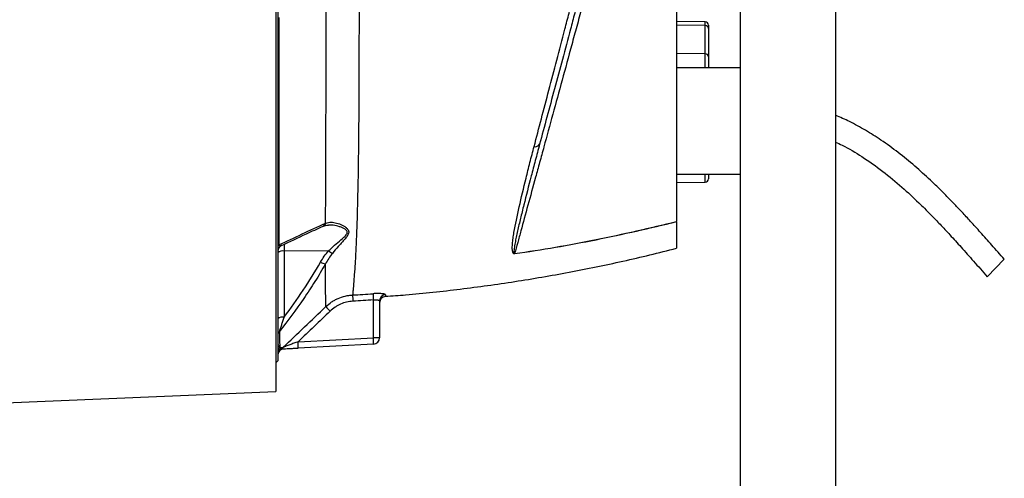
# Model space of a CAD drawing. Header units: millimetres. Extents: x 7 to 1926, y 9 to 1151.
# Tile 8 of 9: x 1447 to 1911, y 268 to 484. Entities that reach past the tile are written whole.
import ezdxf

# ---------------------------------------------------------------- set-up
doc = ezdxf.new("R2010")
doc.units = ezdxf.units.MM

msp = doc.modelspace()

# ---------------------------------------------------------------- linework, layer by layer
at = {"color": 7, "linetype": 'Continuous', "lineweight": 25}
for p, q in [((1567.31, 743.58), (1567.31, 308.57)), ((1568.31, 729.07), (1568.31, 323.07)), ((1831.31, 570.47), (1831.31, 23.66)), ((1786.31, 563.13), (1786.31, 23.66)), ((1769.84, 482.82), (1756.31, 483.06)), ((1769.84, 481.03), (1756.31, 481.24)), ((1769.84, 467.72), (1769.84, 481.03)), ((1771.31, 481.32), (1771.31, 479.71)), ((1771.31, 479.71), (1771.31, 466.4)), ((1769.84, 467.72), (1756.31, 467.93)), ((1771.31, 466.4), (1771.31, 461.07)), ((1786.31, 461.07), (1756.31, 461.07)), ((1756.31, 411.07), (1786.31, 411.07)), ((1771.31, 411.07), (1771.31, 408.83)), ((1756.31, 407.09), (1769.84, 407.33)), ((1756.31, 388.37), (1756.31, 385.05)), ((1592.23, 374.87), (1571.26, 374.78)), ((1571.26, 374.78), (1571.26, 343.61)), ((1902.82, 362.64), (1910.83, 370.89)), ((1613.37, 333.92), (1613.37, 351.74)), ((1616.31, 351.24), (1616.31, 333.92)), ((1577.88, 332.06), (1613.37, 333.92)), ((1613.47, 330.93), (1577.98, 329.07)), ((1616.31, 333.92), (1613.37, 333.92)), ((1567.31, 322.07), (1568.31, 323.07)), ((605.31, 268.07), (1567.31, 308.57))]:
    msp.add_line(p, q, dxfattribs=at)
at = {"color": 8, "linetype": 'Continuous', "lineweight": 25}
for p, q in [((1769.84, 481.03), (1769.84, 482.82)), ((1769.84, 461.07), (1769.84, 467.72)), ((1769.84, 407.33), (1769.84, 411.07)), ((1571.26, 378.05), (1571.26, 374.78))]:
    msp.add_line(p, q, dxfattribs=at)
at = {"color": 7, "linetype": 'Continuous', "lineweight": 25}
for centre, radius, start, end in [((1769.81, 481.32), 1.5, 0, 89), ((1769.9, 479.62), 1.41, 3.8436, 92.5389), ((1769.9, 466.31), 1.41, 3.8436, 92.5389), ((1689.79, 426.24), 2.26, 253.6903, 330.3774), ((1769.81, 408.83), 1.5, 271, 0), ((1570.17, 376.44), 1.86, 136.2499, 178.9056), ((1571.31, 374.68), 3, 114.8653, 179.9998), ((1570.58, 371.36), 3.48, 78.8058, 130.7047), ((1597.27, 380.71), 7.72, 229.1807, 245.2748), ((1668.51, 372.61), 11.51, 4.3944, 4.8726), ((1591.62, 374.68), 5.99, 238.6391, 262.0229), ((1665.93, 355.21), 62.35, 181.0321, 183.7409), ((1675.56, 356.55), 62.38, 181.7129, 184.42), ((1619.3, 351.23), 2.99, 94.1611, 179.7904), ((1619.31, 350.38), 3, 94.385, 179.5595), ((1647.04, 399.15), 75.49, 222.0371, 224.2712), ((1570.58, 340.19), 3.48, 78.8058, 130.7047), ((1571.08, 334.97), 2.77, 135.6315, 179.7583), ((1534.96, 329.06), 43.03, 0.0042, 3.997), ((1570.44, 330.92), 43.03, 0.0042, 3.997), ((1613.31, 333.92), 3, 273, 0), ((1571.26, 327.23), 2.95, 133.5048, 179.9325), ((1571.31, 326.18), 3, 115.521, 179.9833), ((1571.31, 325.71), 3, 93, 180), ((1568.72, 331.56), 2.98, 295.894, 313.8328)]:
    msp.add_arc(centre, radius, start, end, dxfattribs=at)
at = {"color": 8, "linetype": 'Continuous', "lineweight": 25}
for centre, radius, start, end in [((1588.66, 388.54), 2.27, 295.5986, 344.2641), ((1588.88, 388.61), 2.25, 295.0271, 344.0377)]:
    msp.add_arc(centre, radius, start, end, dxfattribs=at)
at = {"color": 7, "linetype": 'Continuous', "lineweight": 25}
for points, knots in [([(1606.92, 667.76), (1606.91, 666.04), (1606.9, 664.15), (1606.87, 660.06), (1606.86, 657.86), (1606.84, 654.32), (1606.84, 653.1), (1606.83, 650.58), (1606.82, 649.28), (1606.8, 645.26), (1606.79, 642.46), (1606.76, 633.69), (1606.74, 627.37), (1606.72, 618.88), (1606.71, 617.15), (1606.7, 613.63), (1606.7, 611.84), (1606.69, 606.39), (1606.68, 602.68), (1606.66, 591.36), (1606.65, 583.53), (1606.64, 571.36), (1606.64, 567.24), (1606.64, 560.95), (1606.64, 558.84), (1606.63, 554.63), (1606.63, 552.52), (1606.63, 541.95), (1606.63, 533.45), (1606.63, 520.63), (1606.63, 516.35), (1606.63, 510.97), (1606.63, 509.89), (1606.63, 507.75), (1606.63, 506.68), (1606.62, 503.48), (1606.62, 501.36), (1606.62, 495.04), (1606.62, 490.88), (1606.61, 484.71), (1606.6, 482.66), (1606.6, 478.59), (1606.59, 476.56), (1606.59, 470.51), (1606.58, 466.51), (1606.57, 460.57), (1606.56, 458.59), (1606.55, 454.69), (1606.54, 452.76), (1606.5, 443.18), (1606.45, 435.79), (1606.34, 425.14), (1606.3, 421.66), (1606.24, 416.55), (1606.21, 414.87), (1606.16, 411.54), (1606.13, 409.89), (1605.99, 401.8), (1605.85, 395.75), (1605.51, 384.51), (1605.3, 379.31), (1604.94, 372.17), (1604.81, 369.9), (1604.63, 367.2), (1604.59, 366.67), (1604.52, 365.62), (1604.48, 365.11), (1604.36, 363.6), (1604.29, 362.66), (1604.08, 360.02), (1603.96, 358.49), (1603.8, 356.56), (1603.75, 355.98), (1603.68, 355.2), (1603.66, 354.96), (1603.62, 354.5), (1603.61, 354.28), (1603.59, 354.08)], [0, 0, 0, 0, 0.03125, 0.03125, 0.0625, 0.0625, 0.078125, 0.078125, 0.09375, 0.09375, 0.125, 0.125, 0.1875, 0.1875, 0.203125, 0.203125, 0.21875, 0.21875, 0.25, 0.25, 0.3125, 0.3125, 0.34375, 0.34375, 0.359375, 0.359375, 0.375, 0.375, 0.4375, 0.4375, 0.46875, 0.46875, 0.476562, 0.476562, 0.484375, 0.484375, 0.5, 0.5, 0.53125, 0.53125, 0.546875, 0.546875, 0.5625, 0.5625, 0.59375, 0.59375, 0.609375, 0.609375, 0.625, 0.625, 0.6875, 0.6875, 0.71875, 0.71875, 0.734375, 0.734375, 0.75, 0.75, 0.8125, 0.8125, 0.875, 0.875, 0.90625, 0.90625, 0.914062, 0.914062, 0.921875, 0.921875, 0.9375, 0.9375, 0.96875, 0.96875, 0.984375, 0.984375, 0.992188, 0.992188, 1, 1, 1, 1]), ([(1590.84, 387.92), (1590.86, 392.34), (1590.89, 397.02), (1590.92, 404.43), (1590.93, 406.97), (1590.95, 412.14), (1590.96, 414.77), (1590.99, 422.8), (1591.01, 428.32), (1591.04, 439.73), (1591.05, 445.6), (1591.06, 453.16), (1591.06, 454.69), (1591.06, 457.76), (1591.06, 459.3), (1591.06, 463.94), (1591.06, 467.06), (1591.05, 473.33), (1591.05, 476.49), (1591.05, 482.86), (1591.04, 486.07), (1591.03, 492.54), (1591.03, 495.8), (1591.03, 502.38), (1591.02, 505.7), (1591.02, 512.4), (1591.02, 515.75), (1591.02, 522.42), (1591.02, 525.75), (1591.02, 535.72), (1591.02, 542.34), (1591.02, 552.22), (1591.02, 555.51), (1591.02, 560.43), (1591.02, 562.07), (1591.02, 565.35), (1591.02, 566.98), (1591.01, 575.08), (1591.01, 581.4), (1591, 593.72), (1590.99, 599.72), (1590.98, 608.49), (1590.97, 611.37), (1590.96, 615.63), (1590.96, 617.04), (1590.95, 619.82), (1590.95, 621.19), (1590.93, 627.97), (1590.92, 633.11), (1590.89, 642.87), (1590.87, 647.47), (1590.85, 652.88), (1590.85, 653.94), (1590.84, 656.03), (1590.84, 657.06), (1590.82, 660.07), (1590.81, 661.98), (1590.8, 663.81)], [0, 0, 0, 0, 0.0625, 0.0625, 0.09375, 0.09375, 0.125, 0.125, 0.1875, 0.1875, 0.25, 0.25, 0.265625, 0.265625, 0.28125, 0.28125, 0.3125, 0.3125, 0.34375, 0.34375, 0.375, 0.375, 0.40625, 0.40625, 0.4375, 0.4375, 0.46875, 0.46875, 0.5, 0.5, 0.5625, 0.5625, 0.59375, 0.59375, 0.609375, 0.609375, 0.625, 0.625, 0.6875, 0.6875, 0.75, 0.75, 0.78125, 0.78125, 0.796875, 0.796875, 0.8125, 0.8125, 0.875, 0.875, 0.9375, 0.9375, 0.953125, 0.953125, 0.96875, 0.96875, 1, 1, 1, 1]), ([(1689.16, 424.08), (1690.27, 428.34), (1691.42, 432.69), (1693.74, 441.56), (1694.93, 446.09), (1697.35, 455.29), (1698.58, 459.98), (1701.08, 469.52), (1702.36, 474.37), (1704.32, 481.82), (1704.98, 484.34), (1705.98, 488.15), (1706.32, 489.43), (1706.99, 491.99), (1707.33, 493.27), (1709.01, 499.7), (1710.37, 504.86), (1713.09, 515.22), (1714.45, 520.42), (1716.5, 528.24), (1717.19, 530.85), (1718.22, 534.77), (1718.56, 536.08), (1719.25, 538.7), (1719.59, 540.01), (1719.93, 541.31)], [0, 0, 0, 0, 0.125, 0.125, 0.25, 0.25, 0.375, 0.375, 0.5, 0.5, 0.5625, 0.5625, 0.59375, 0.59375, 0.625, 0.625, 0.75, 0.75, 0.875, 0.875, 0.9375, 0.9375, 0.96875, 0.96875, 1, 1, 1, 1]), ([(1722.59, 540.22), (1722.25, 538.94), (1721.9, 537.65), (1721.21, 535.08), (1720.87, 533.79), (1719.84, 529.94), (1719.15, 527.37), (1717.09, 519.7), (1715.73, 514.6), (1713.01, 504.46), (1711.66, 499.41), (1709.64, 491.87), (1708.96, 489.36), (1707.62, 484.36), (1706.96, 481.89), (1705, 474.57), (1703.72, 469.8), (1701.21, 460.43), (1699.98, 455.82), (1697.55, 446.77), (1696.36, 442.32), (1694.02, 433.6), (1692.87, 429.32), (1691.75, 425.13)], [0, 0, 0, 0, 0.03125, 0.03125, 0.0625, 0.0625, 0.125, 0.125, 0.25, 0.25, 0.375, 0.375, 0.4375, 0.4375, 0.5, 0.5, 0.625, 0.625, 0.75, 0.75, 0.875, 0.875, 1, 1, 1, 1]), ([(1756.31, 497.87), (1756.31, 486.76), (1756.31, 464.89), (1756.31, 434.66), (1756.31, 408.48), (1756.31, 394.56), (1756.31, 388.66)], [0.5613215, 0.5613215, 0.5613215, 0.5613215, 0.6404767, 0.7196318, 0.798787, 0.8776759, 0.8776759, 0.8776759, 0.8776759]), ([(1711.64, 489.42), (1710.84, 486.49), (1710.05, 483.57), (1708.86, 479.22), (1708.47, 477.78), (1707.68, 474.9), (1707.29, 473.47), (1705.35, 466.35), (1703.83, 460.77), (1700.85, 449.84), (1699.39, 444.5), (1696.53, 434.04), (1695.13, 428.92), (1693.42, 422.68), (1693.09, 421.44), (1692.42, 418.99), (1692.09, 417.78), (1691.1, 414.19), (1690.46, 411.84), (1688.57, 404.95), (1687.37, 400.55), (1685.07, 392.15), (1683.97, 388.14), (1682.67, 383.39), (1682.41, 382.45), (1681.9, 380.6), (1681.65, 379.69), (1680.91, 377), (1680.43, 375.26), (1679.97, 373.59)], [0, 0, 0, 0, 0.0625, 0.0625, 0.09375, 0.09375, 0.125, 0.125, 0.25, 0.25, 0.375, 0.375, 0.5, 0.5, 0.53125, 0.53125, 0.5625, 0.5625, 0.625, 0.625, 0.75, 0.75, 0.875, 0.875, 0.90625, 0.90625, 0.9375, 0.9375, 1, 1, 1, 1]), ([(1568.73, 484.93), (1568.73, 482.35), (1568.73, 479.79), (1568.73, 474.68), (1568.73, 472.14), (1568.73, 464.58), (1568.73, 459.62), (1568.73, 444.98), (1568.74, 435.53), (1568.75, 417.29), (1568.76, 408.66), (1568.78, 396.47), (1568.79, 392.53), (1568.81, 384.9), (1568.82, 381.24), (1568.83, 377.72)], [0, 0, 0, 0, 0.0625, 0.0625, 0.125, 0.125, 0.25, 0.25, 0.5, 0.5, 0.75, 0.75, 0.875, 0.875, 1, 1, 1, 1]), ([(1910.83, 370.89), (1908.86, 373.14), (1905.13, 377.38), (1899.84, 383.34), (1895.17, 388.5), (1891.13, 392.87), (1887.39, 396.82), (1883.74, 400.58), (1879.91, 404.41), (1874.91, 409.22), (1868.62, 414.92), (1860.87, 421.28), (1853.13, 426.9), (1845.44, 431.76), (1838.33, 435.7), (1833.5, 437.8), (1831.31, 438.76)], [0, 0, 0, 0, 0.0850426, 0.1605481, 0.2265461, 0.2830314, 0.3299737, 0.3810357, 0.4320888, 0.4839768, 0.5784853, 0.6735311, 0.7688934, 0.8504766, 0.9320308, 1, 1, 1, 1]), ([(1679.98, 373.49), (1679.93, 373.48), (1679.88, 373.48), (1679.78, 373.49), (1679.74, 373.5), (1679.62, 373.53), (1679.56, 373.56), (1679.41, 373.67), (1679.34, 373.76), (1679.23, 373.93), (1679.18, 374.02), (1679.11, 374.21), (1679.08, 374.3), (1679, 374.59), (1678.96, 374.79), (1678.91, 375.19), (1678.89, 375.39), (1678.85, 376), (1678.85, 376.41), (1678.88, 377.26), (1678.9, 377.68), (1679, 378.98), (1679.11, 379.87), (1679.36, 381.69), (1679.5, 382.62), (1679.98, 385.45), (1680.36, 387.4), (1681.19, 391.43), (1681.65, 393.51), (1683.1, 399.93), (1684.18, 404.44), (1685.65, 410.38), (1685.95, 411.58), (1686.56, 414.01), (1686.88, 415.24), (1687.83, 418.97), (1688.48, 421.5), (1689.16, 424.08)], [0, 0, 0, 0, 0.001953, 0.001953, 0.003906, 0.003906, 0.007812, 0.007812, 0.015625, 0.015625, 0.023437, 0.023437, 0.03125, 0.03125, 0.046875, 0.046875, 0.0625, 0.0625, 0.09375, 0.09375, 0.125, 0.125, 0.1875, 0.1875, 0.25, 0.25, 0.375, 0.375, 0.5, 0.5, 0.75, 0.75, 0.8125, 0.8125, 0.875, 0.875, 1, 1, 1, 1]), ([(1691.75, 425.13), (1691.06, 422.54), (1690.38, 420), (1689.39, 416.26), (1689.07, 415.03), (1688.43, 412.58), (1688.11, 411.38), (1686.55, 405.41), (1685.38, 400.86), (1683.76, 394.37), (1683.24, 392.26), (1682.25, 388.16), (1681.78, 386.17), (1681.13, 383.27), (1680.93, 382.32), (1680.54, 380.45), (1680.35, 379.53), (1680.02, 377.74), (1679.88, 376.85), (1679.72, 375.57), (1679.67, 375.14), (1679.65, 374.52), (1679.65, 374.31), (1679.68, 374), (1679.69, 373.9), (1679.74, 373.76), (1679.75, 373.71), (1679.8, 373.64), (1679.82, 373.62), (1679.86, 373.59), (1679.88, 373.59), (1679.92, 373.58), (1679.95, 373.58), (1679.97, 373.59)], [0, 0, 0, 0, 0.125, 0.125, 0.1875, 0.1875, 0.25, 0.25, 0.5, 0.5, 0.625, 0.625, 0.75, 0.75, 0.8125, 0.8125, 0.875, 0.875, 0.9375, 0.9375, 0.96875, 0.96875, 0.984375, 0.984375, 0.992188, 0.992188, 0.996094, 0.996094, 0.998047, 0.998047, 0.999023, 0.999023, 1, 1, 1, 1]), ([(1831.31, 426.1), (1832.36, 425.64), (1836.67, 423.73), (1844.12, 419.14), (1853.53, 412.53), (1862.39, 405.16), (1868.82, 399.2), (1873.41, 394.7), (1876.77, 391.32), (1880.78, 387.15), (1885.42, 382.19), (1890.68, 376.4), (1896.55, 369.79), (1900.66, 365.11), (1902.82, 362.64)], [0, 0, 0, 0, 0.035713, 0.146801, 0.271452, 0.393948, 0.505424, 0.544591, 0.594088, 0.654083, 0.724639, 0.805809, 0.89761, 1, 1, 1, 1]), ([(1568.83, 377.72), (1572.47, 379.42), (1576.11, 381.13), (1583.44, 384.53), (1587.13, 386.23), (1590.84, 387.92)], [0, 0, 0, 0, 0.5, 0.5, 1, 1, 1, 1]), ([(1570.05, 377.4), (1573.95, 379.23), (1580.41, 382.27), (1587.02, 385.29), (1589.64, 386.48)], [0, 0, 0, 0, 0.603129, 1, 1, 1, 1]), ([(1589.64, 386.49), (1589.68, 386.51), (1589.74, 386.54), (1589.81, 386.56), (1589.83, 386.57)], [0, 0, 0, 0, 0.700529, 1, 1, 1, 1]), ([(1589.84, 386.57), (1590.13, 386.68), (1590.78, 386.92), (1591.61, 387.06), (1592.14, 387.03), (1592.18, 387.03)], [0, 0, 0, 0, 0.443555, 0.959351, 1, 1, 1, 1]), ([(1591.04, 387.99), (1591.8, 388.26), (1592.6, 388.36), (1594.27, 388.35), (1595.14, 388.22), (1596.92, 387.76), (1597.81, 387.43), (1599.1, 386.79), (1599.52, 386.55), (1600.11, 386.15), (1600.31, 386.01), (1600.68, 385.7), (1600.85, 385.54), (1601.17, 385.19), (1601.32, 385.01), (1601.56, 384.62), (1601.65, 384.41), (1601.73, 384.08), (1601.75, 383.97), (1601.77, 383.74), (1601.77, 383.62), (1601.73, 383.27), (1601.66, 383.03), (1601.47, 382.54), (1601.34, 382.3), (1601.04, 381.81), (1600.87, 381.57), (1600.51, 381.09), (1600.31, 380.85), (1599.91, 380.37), (1599.7, 380.13), (1599.06, 379.41), (1598.62, 378.92), (1597.72, 377.94), (1597.26, 377.44), (1595.88, 375.9), (1594.95, 374.83), (1594.05, 373.7)], [0, 0, 0, 0, 0.125, 0.125, 0.25, 0.25, 0.375, 0.375, 0.4375, 0.4375, 0.46875, 0.46875, 0.5, 0.5, 0.53125, 0.53125, 0.5625, 0.5625, 0.578125, 0.578125, 0.59375, 0.59375, 0.625, 0.625, 0.65625, 0.65625, 0.6875, 0.6875, 0.71875, 0.71875, 0.75, 0.75, 0.8125, 0.8125, 0.875, 0.875, 1, 1, 1, 1]), ([(1679.97, 373.59), (1686.4, 374.47), (1692.81, 375.46), (1705.6, 377.66), (1711.97, 378.86), (1731.05, 382.71), (1743.7, 385.6), (1756.31, 388.66)], [0, 0, 0, 0, 0.25, 0.25, 0.5, 0.5, 1, 1, 1, 1]), ([(1756.31, 388.55), (1750.01, 387.02), (1743.69, 385.54), (1731.04, 382.69), (1724.69, 381.33), (1711.97, 378.76), (1705.6, 377.57), (1692.81, 375.37), (1686.4, 374.38), (1679.98, 373.49)], [0, 0, 0, 0, 0.25, 0.25, 0.5, 0.5, 0.75, 0.75, 1, 1, 1, 1]), ([(1756.31, 385.05), (1756.31, 383.94), (1756.31, 381.71), (1756.31, 379.21), (1756.31, 377.38), (1756.31, 376.27), (1756.31, 376.15), (1756.31, 376.09)], [0, 0, 0, 0, 0.19895, 0.399283, 0.603973, 0.810168, 1, 1, 1, 1]), ([(1619.08, 353.47), (1622.24, 353.68), (1634.02, 354.5), (1654.37, 356.77), (1680.07, 360.28), (1705.65, 364.69), (1731.1, 369.86), (1747.91, 374), (1756.31, 376.07)], [0, 0, 0, 0, 0.068231, 0.25452, 0.440793, 0.627098, 0.813484, 1, 1, 1, 1]), ([(1590.78, 368.74), (1589.2, 365.96), (1587.55, 363.2), (1584.14, 357.77), (1582.38, 355.08), (1576.94, 347.12), (1573.11, 341.95), (1569.1, 336.91)], [0, 0, 0, 0, 0.25, 0.25, 0.5, 0.5, 1, 1, 1, 1]), ([(1571.26, 343.61), (1574.4, 347.76), (1577.43, 352), (1583.19, 360.65), (1585.92, 365.06), (1588.5, 369.56)], [0, 0, 0, 0, 0.5, 0.5, 1, 1, 1, 1]), ([(1590.97, 348.6), (1590.97, 348.79), (1590.97, 348.99), (1590.96, 349.42), (1590.95, 349.66), (1590.94, 350.41), (1590.93, 350.96), (1590.89, 352.82), (1590.87, 354.3), (1590.84, 356.88), (1590.83, 357.8), (1590.81, 359.27), (1590.81, 359.77), (1590.8, 360.8), (1590.8, 361.32), (1590.79, 363.99), (1590.78, 366.28), (1590.78, 368.74)], [0, 0, 0, 0, 0.0625, 0.0625, 0.125, 0.125, 0.25, 0.25, 0.5, 0.5, 0.625, 0.625, 0.6875, 0.6875, 0.75, 0.75, 1, 1, 1, 1]), ([(1590.97, 348.6), (1591.83, 349.42), (1592.74, 350.14), (1594.19, 351.11), (1594.69, 351.41), (1595.71, 351.97), (1596.24, 352.23), (1597.86, 352.94), (1598.97, 353.31), (1600.67, 353.71), (1601.25, 353.82), (1602.41, 353.99), (1603, 354.05), (1603.59, 354.08)], [0, 0, 0, 0, 0.25, 0.25, 0.375, 0.375, 0.5, 0.5, 0.75, 0.75, 0.875, 0.875, 1, 1, 1, 1]), ([(1619.08, 354.21), (1619.08, 354.26), (1619.04, 354.31), (1618.89, 354.4), (1618.78, 354.44), (1618.55, 354.5), (1618.47, 354.52), (1618.29, 354.56), (1618.19, 354.58), (1617.86, 354.63), (1617.62, 354.66), (1617.08, 354.71), (1616.77, 354.73), (1616.14, 354.75), (1615.8, 354.76), (1615.27, 354.76), (1615.09, 354.76), (1614.72, 354.75), (1614.53, 354.75), (1613.97, 354.73), (1613.59, 354.71), (1613.21, 354.68)], [0, 0, 0, 0, 0.125, 0.125, 0.25, 0.25, 0.3125, 0.3125, 0.375, 0.375, 0.5, 0.5, 0.625, 0.625, 0.75, 0.75, 0.8125, 0.8125, 0.875, 0.875, 1, 1, 1, 1]), ([(1603.71, 351.14), (1602.71, 351.08), (1601.72, 350.94), (1599.8, 350.48), (1598.86, 350.16), (1597.47, 349.56), (1597.02, 349.34), (1596.15, 348.86), (1595.73, 348.6), (1594.49, 347.77), (1593.71, 347.15), (1592.99, 346.45)], [0, 0, 0, 0, 0.25, 0.25, 0.5, 0.5, 0.625, 0.625, 0.75, 0.75, 1, 1, 1, 1]), ([(1613.37, 351.74), (1613.56, 351.77), (1613.76, 351.79), (1614.14, 351.81), (1614.33, 351.82), (1614.69, 351.81), (1614.86, 351.81), (1615.18, 351.78), (1615.33, 351.75), (1615.6, 351.7), (1615.72, 351.67), (1615.94, 351.6), (1616.02, 351.56), (1616.17, 351.48), (1616.22, 351.43), (1616.29, 351.34), (1616.31, 351.29), (1616.31, 351.24)], [0, 0, 0, 0, 0.125, 0.125, 0.25, 0.25, 0.375, 0.375, 0.5, 0.5, 0.625, 0.625, 0.75, 0.75, 0.875, 0.875, 1, 1, 1, 1]), ([(1569.1, 336.91), (1569.17, 337.08), (1569.25, 337.3), (1569.42, 337.77), (1569.51, 338.03), (1569.77, 338.82), (1569.96, 339.39), (1570.33, 340.55), (1570.51, 341.15), (1570.89, 342.36), (1571.07, 342.98), (1571.26, 343.61)], [0, 0, 0, 0, 0.125, 0.125, 0.25, 0.25, 0.5, 0.5, 0.75, 0.75, 1, 1, 1, 1]), ([(1569.1, 336.91), (1569.12, 336.07), (1569.13, 335.28), (1569.15, 333.81), (1569.16, 333.12), (1569.2, 331.24), (1569.22, 330.2), (1569.23, 329.37)], [0, 0, 0, 0, 0.25, 0.25, 0.5, 0.5, 1, 1, 1, 1]), ([(1568.31, 331.41), (1568.31, 330.98), (1568.41, 330.59), (1568.72, 329.92), (1568.94, 329.62), (1569.23, 329.37)], [0, 0, 0, 0, 0.5, 0.5, 1, 1, 1, 1]), ([(1577.88, 332.06), (1577.22, 331.81), (1576.55, 331.57), (1575.57, 331.2), (1575.24, 331.08), (1574.59, 330.84), (1574.27, 330.72), (1573.63, 330.48), (1573.31, 330.36), (1572.69, 330.13), (1572.39, 330.02), (1571.95, 329.86), (1571.81, 329.8), (1571.54, 329.7), (1571.41, 329.65), (1571.17, 329.56), (1571.06, 329.52), (1570.88, 329.45), (1570.81, 329.43), (1570.78, 329.41)], [0, 0, 0, 0, 0.25, 0.25, 0.375, 0.375, 0.5, 0.5, 0.625, 0.625, 0.75, 0.75, 0.8125, 0.8125, 0.875, 0.875, 0.9375, 0.9375, 1, 1, 1, 1]), ([(1569.23, 329.37), (1569.38, 329.23), (1569.53, 329.13), (1569.79, 328.98), (1569.91, 328.92), (1570.02, 328.88)], [0, 0, 0, 0, 0.5, 0.5, 1, 1, 1, 1]), ([(1570.02, 328.88), (1570.05, 328.88), (1570.11, 328.87), (1570.28, 328.84), (1570.39, 328.82), (1570.6, 328.77), (1570.72, 328.75), (1570.94, 328.71), (1571.05, 328.7), (1571.16, 328.71)], [0, 0, 0, 0, 0.25, 0.25, 0.5, 0.5, 0.75, 0.75, 1, 1, 1, 1]), ([(1571.16, 328.71), (1571.65, 328.73), (1572.17, 328.76), (1573.26, 328.82), (1573.84, 328.85), (1575, 328.91), (1575.59, 328.94), (1576.77, 329), (1577.38, 329.03), (1577.98, 329.07)], [0, 0, 0, 0, 0.25, 0.25, 0.5, 0.5, 0.75, 0.75, 1, 1, 1, 1])]:
    msp.add_open_spline(points, degree=3, knots=knots, dxfattribs=at)
for points in [[(1590.84, 387.92), (1590.91, 387.95), (1590.98, 387.97), (1591.04, 387.99)], [(1588.5, 369.56), (1589.57, 371.44), (1590.8, 373.22), (1592.23, 374.87)], [(1594.05, 373.7), (1592.79, 372.15), (1591.72, 370.48), (1590.78, 368.74)], [(1603.59, 354.08), (1606.8, 354.27), (1610, 354.46), (1613.21, 354.68)], [(1570.78, 329.41), (1577.53, 335.79), (1584.27, 342.18), (1590.97, 348.6)], [(1613.37, 351.74), (1610.15, 351.52), (1606.93, 351.32), (1603.71, 351.14)], [(1592.99, 346.45), (1587.97, 341.64), (1582.93, 336.84), (1577.88, 332.06)], [(1569.23, 329.37), (1569.84, 329.39), (1570.36, 329.4), (1570.78, 329.41)]]:
    msp.add_open_spline(points, degree=3, dxfattribs=at)
at = {"color": 8, "linetype": 'Continuous', "lineweight": 25}
for points, knots in [([(1592.23, 374.87), (1592.7, 375.32), (1594.14, 376.7), (1596.63, 378.85), (1599.16, 380.91), (1600.71, 382.49), (1601.15, 383.55), (1600.89, 384.39), (1600.06, 385.14), (1598.85, 385.77), (1596.93, 386.47), (1594.64, 387), (1592.93, 386.99), (1592.18, 386.98)], [0, 0, 0, 0, 0.0699624, 0.2144296, 0.3612895, 0.4421127, 0.4878262, 0.5332715, 0.5900751, 0.6618874, 0.7347981, 0.8840314, 1, 1, 1, 1]), ([(1570.04, 377.42), (1570.02, 377.4), (1569.83, 377.25), (1569.46, 377.24), (1569.06, 377.27), (1568.87, 377.65), (1568.83, 377.72)], [0, 0, 0, 0, 0.057513, 0.44119, 0.892049, 1, 1, 1, 1]), ([(1619.08, 354.21), (1619.08, 353.96), (1619.08, 353.47), (1619.08, 353.4), (1619.08, 353.37)], [0, 0, 0, 0, 0.499106, 1, 1, 1, 1])]:
    msp.add_open_spline(points, degree=3, knots=knots, dxfattribs=at)

doc.saveas('drawing.dxf')
